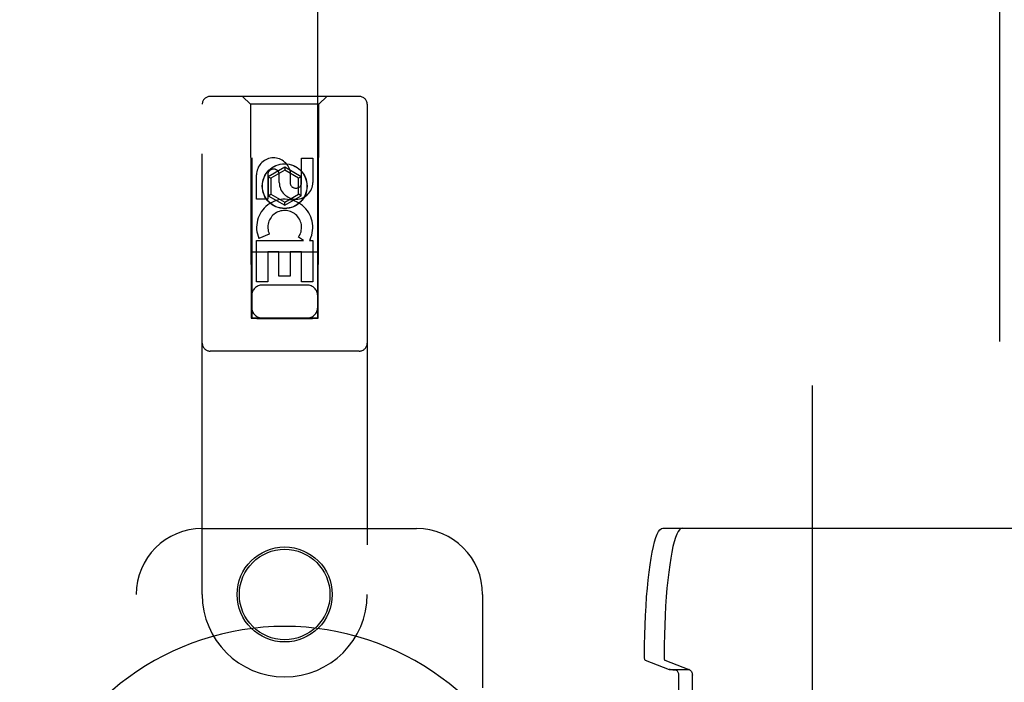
# Model space of a CAD drawing. Header units: inches. Extents: x 0 to 304, y 0 to 196.
# Tile 24 of 98: x 86.2 to 89.93, y 104.2 to 106.71. Entities that reach past the tile are written whole.
import ezdxf

# ---------------------------------------------------------------- set-up
doc = ezdxf.new("R2010")
doc.units = ezdxf.units.IN
doc.header["$LTSCALE"] = 16.696429
doc.header["$MEASUREMENT"] = 0
doc.linetypes.add('HIDDEN', pattern=[0.2, 0.1, -0.1])
doc.layers.add('DEFAULT_2', color=8, linetype='HIDDEN')
doc.layers.add('DOOR_2_ASSEMBLY', color=7, linetype='CONTINUOUS')

msp = doc.modelspace()

# ---------------------------------------------------------------- linework, layer by layer
at = {"layer": 'DEFAULT_2', "color": 8, "linetype": 'HIDDEN'}
for p, q in [((89.2025, 66.922), (89.2025, 139.892)), ((88.635, 104.7835), (90.3964, 104.7835)), ((88.5681, 104.2825), (88.6594, 104.2481)), ((88.6424, 104.2825), (88.7337, 104.2481)), ((88.6594, 104.2481), (88.7337, 104.2481)), ((88.6964, 102.5919), (88.6964, 104.225)), ((88.747, 102.5905), (88.747, 104.2264))]:
    msp.add_line(p, q, dxfattribs=at)
for points in [[(88.5655, 104.3032), (88.5659, 104.3414), (88.5667, 104.3791), (88.5679, 104.4163), (88.5695, 104.4528), (88.5715, 104.4883), (88.5739, 104.5226), (88.5766, 104.5555), (88.5797, 104.5868), (88.5831, 104.6163), (88.5868, 104.6439), (88.5908, 104.6693), (88.595, 104.6925), (88.5995, 104.7133), (88.6042, 104.7316), (88.609, 104.7473), (88.614, 104.7602), (88.6192, 104.7703), (88.6244, 104.7776), (88.6297, 104.782), (88.635, 104.7835)], [(88.7093, 104.7835), (88.7039, 104.782), (88.6987, 104.7776), (88.6934, 104.7703), (88.6883, 104.7602), (88.6833, 104.7473), (88.6784, 104.7316), (88.6737, 104.7133), (88.6693, 104.6925), (88.665, 104.6693), (88.6611, 104.6439), (88.6574, 104.6163), (88.654, 104.5868), (88.6509, 104.5555), (88.6482, 104.5226), (88.6458, 104.4883), (88.6438, 104.4528), (88.6422, 104.4163), (88.641, 104.3791), (88.6402, 104.3414), (88.6398, 104.3032)], [(88.5681, 104.2825), (88.5677, 104.2829), (88.5673, 104.2837), (88.5669, 104.2851), (88.5665, 104.2868), (88.5662, 104.289), (88.5659, 104.2914), (88.5657, 104.2941), (88.5656, 104.2971), (88.5655, 104.3001), (88.5655, 104.3032)], [(88.6398, 104.3032), (88.6398, 104.3001), (88.6399, 104.2971), (88.64, 104.2941), (88.6402, 104.2914), (88.6405, 104.289), (88.6408, 104.2868), (88.6412, 104.2851), (88.6415, 104.2837), (88.642, 104.2829), (88.6424, 104.2825)], [(88.6833, 104.245), (88.6788, 104.2453), (88.6746, 104.2457), (88.6709, 104.2461), (88.6677, 104.2465), (88.6649, 104.2469), (88.6626, 104.2473), (88.6608, 104.2477), (88.6594, 104.2481)], [(88.6964, 104.225), (88.6962, 104.228), (88.6957, 104.231), (88.6949, 104.2338), (88.6937, 104.2365), (88.6923, 104.2388), (88.6907, 104.2409), (88.689, 104.2426), (88.6871, 104.2438), (88.6852, 104.2446), (88.6833, 104.245)], [(88.7366, 104.2465), (88.7356, 104.2469), (88.7348, 104.2473), (88.7342, 104.2477), (88.7337, 104.2481)], [(88.7366, 104.2465), (88.7382, 104.2456), (88.7399, 104.2443), (88.7417, 104.2423), (88.7434, 104.2399), (88.7448, 104.2369), (88.746, 104.2336), (88.7467, 104.2301), (88.747, 104.2264)]]:
    msp.add_lwpolyline(points, dxfattribs=at)
at = {"layer": 'DOOR_2_ASSEMBLY', "color": 8, "linetype": 'HIDDEN'}
for p, q in [((89.911, 140.553), (89.911, 66.261)), ((87.0775, 139.5795), (87.0775, 105.5778)), ((87.3275, 105.5778), (87.3275, 139.5795)), ((87.485, 106.4195), (86.92, 106.4195)), ((87.0725, 106.3895), (87.0425, 106.4195)), ((87.3325, 106.3895), (87.3625, 106.4195)), ((86.89, 104.532), (86.89, 106.3895)), ((87.0725, 106.3895), (87.076, 105.5795)), ((87.3325, 106.3895), (87.0725, 106.3895)), ((87.329, 105.5795), (87.3325, 106.3895)), ((87.515, 106.3895), (87.515, 104.532)), ((87.2666, 106.0936), (87.2666, 106.186)), ((87.2666, 106.186), (87.3091, 106.186)), ((87.3091, 106.186), (87.3091, 106.0936)), ((87.2025, 106.1513), (87.14, 106.1152)), ((87.2025, 106.1398), (87.15, 106.1095)), ((87.2025, 106.1513), (87.2025, 106.1398)), ((87.265, 106.1152), (87.2025, 106.1513)), ((87.255, 106.1095), (87.2025, 106.1398)), ((87.2231, 106.136), (87.2231, 106.0897)), ((87.0958, 106.0297), (87.0958, 106.1222)), ((87.1383, 106.1222), (87.1383, 106.0297)), ((87.14, 106.1152), (87.14, 106.0431)), ((87.14, 106.1152), (87.15, 106.1095)), ((87.15, 106.1095), (87.15, 106.0489)), ((87.1822, 106.0936), (87.1822, 106.1221)), ((87.265, 106.1152), (87.255, 106.1095)), ((87.255, 106.0489), (87.255, 106.1095)), ((87.265, 106.0431), (87.265, 106.1152)), ((87.1383, 106.0297), (87.0958, 106.0297)), ((87.14, 106.0431), (87.15, 106.0489)), ((87.14, 106.0431), (87.2025, 106.007)), ((87.15, 106.0489), (87.2025, 106.0185)), ((87.2025, 106.0185), (87.255, 106.0489)), ((87.2025, 106.007), (87.265, 106.0431)), ((87.2025, 106.007), (87.2025, 106.0185)), ((87.265, 106.0431), (87.255, 106.0489)), ((87.0958, 105.7173), (87.0958, 105.8735)), ((87.0958, 105.8735), (87.2734, 105.8735)), ((87.1439, 105.8978), (87.1048, 105.8809)), ((87.2734, 105.8735), (87.2549, 105.8865)), ((87.2986, 105.877), (87.2968, 105.8735)), ((87.2968, 105.8735), (87.3091, 105.8735)), ((87.3091, 105.8735), (87.3091, 105.7173)), ((87.3301, 105.8295), (87.0749, 105.8295)), ((87.1383, 105.8308), (87.1383, 105.7173)), ((87.1807, 105.8308), (87.1383, 105.8308)), ((87.1807, 105.7386), (87.1807, 105.8308)), ((87.2232, 105.8308), (87.2232, 105.7386)), ((87.2666, 105.8308), (87.2232, 105.8308)), ((87.2666, 105.7173), (87.2666, 105.8308)), ((87.2232, 105.7386), (87.1807, 105.7386)), ((87.1383, 105.7173), (87.0958, 105.7173)), ((87.2875, 105.7045), (87.1175, 105.7045)), ((87.3091, 105.7173), (87.2666, 105.7173)), ((87.076, 105.5795), (87.329, 105.5795)), ((87.0783, 105.5808), (87.0798, 105.5808)), ((87.0798, 105.5808), (87.0848, 105.5809)), ((87.0833, 105.5777), (87.0798, 105.5778)), ((87.0975, 105.5777), (87.0833, 105.5777)), ((87.0848, 105.5809), (87.3075, 105.5809)), ((87.0975, 105.5777), (87.3075, 105.5777)), ((87.3075, 105.5809), (87.3216, 105.5808)), ((87.3202, 105.5777), (87.3075, 105.5777)), ((87.3251, 105.5778), (87.3202, 105.5777)), ((87.3216, 105.5808), (87.3251, 105.5808)), ((87.3266, 105.5778), (87.3251, 105.5778)), ((87.485, 105.4545), (86.92, 105.4545)), ((86.89, 104.782), (87.7025, 104.782)), ((86.64, 102.282), (86.64, 104.532)), ((87.9525, 104.532), (87.9525, 104.1788))]:
    msp.add_line(p, q, dxfattribs=at)
for points in [[(87.0775, 105.5808), (87.0776, 105.5808), (87.0779, 105.5808), (87.0783, 105.5808)], [(87.0798, 105.5778), (87.0783, 105.5778), (87.0779, 105.5778), (87.0776, 105.5778), (87.0775, 105.5778)], [(87.3251, 105.5808), (87.3266, 105.5808), (87.3271, 105.5808), (87.3274, 105.5808), (87.3275, 105.5808)], [(87.3275, 105.5778), (87.3274, 105.5778), (87.3271, 105.5778), (87.3266, 105.5778)]]:
    msp.add_lwpolyline(points, dxfattribs=at)
for centre, radius in [((87.2025, 106.0795), 0.085), ((87.2025, 106.0795), 0.0845), ((87.2025, 104.532), 0.18), ((87.2025, 104.532), 0.1715)]:
    msp.add_circle(centre, radius, dxfattribs=at)
for centre, radius, start, end in [((86.92, 106.3895), 0.03, 90, 180), ((87.485, 106.3895), 0.03, 0, 90), ((87.1602, 106.1222), 0.0644, 12.2995, 180.0775), ((87.1602, 106.1222), 0.0219, 359.9011, 180), ((87.2456, 106.0936), 0.0635, 180, 360), ((87.2447, 106.0936), 0.0219, 190.307, 360), ((87.2026, 105.9232), 0.1065, 334.2636, 203.4027), ((87.2026, 105.9232), 0.0639, 324.8895, 203.4026), ((87.1175, 105.6645), 0.04, 90, 180), ((87.2875, 105.6645), 0.04, 0, 90), ((87.1175, 105.6195), 0.04, 180, 270), ((87.2875, 105.6195), 0.04, 270, 360), ((86.92, 105.4845), 0.03, 180, 270), ((87.485, 105.4845), 0.03, 270, 360), ((86.89, 104.532), 0.25, 90, 180), ((87.7025, 104.532), 0.25, 0, 90), ((87.2025, 104.532), 0.3125, 180, 360)]:
    msp.add_arc(centre, radius, start, end, dxfattribs=at)
at = {"layer": 'DOOR_2_ASSEMBLY', "color": 7, "linetype": 'Continuous'}
msp.add_arc((87.2025, 103.407), 1.0039, 305.5066, 234.4934, dxfattribs=at)

doc.saveas('drawing.dxf')
